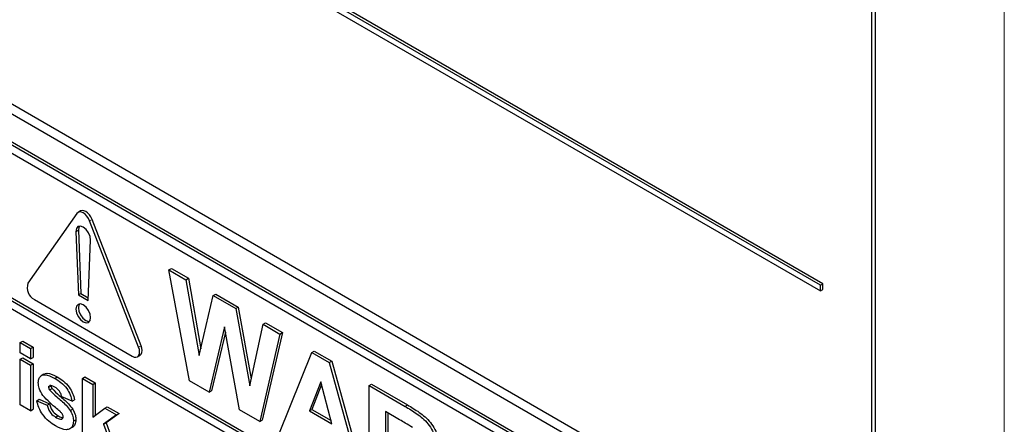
# Paper-space layout 'Blatt4' of a CAD drawing. Header units: millimetres. Extents: x 5 to 418, y 2 to 292.
# Tile 23 of 71: x 128 to 135, y 152 to 155. Entities that reach past the tile are written whole.
import ezdxf

# ---------------------------------------------------------------- set-up
doc = ezdxf.new("R2010")
doc.units = ezdxf.units.MM

psp = doc.layouts.new('Blatt4')

# ---------------------------------------------------------------- linework, layer by layer
at = {"color": 7, "linetype": 'Continuous', "lineweight": 18}
for p, q in [((135.2565, 142.7948), (135.2565, 159.8745)), ((128.6525, 153.4422), (128.6702, 153.4524)), ((128.5536, 153.3638), (128.5713, 153.374)), ((129.0061, 152.5309), (129.0238, 152.5411)), ((130.9296, 152.1043), (130.9473, 152.1146))]:
    psp.add_line(p, q, dxfattribs=at)
at = {"color": 7, "linetype": 'Continuous', "lineweight": 25}
for p, q in [((134.3001, 150.9051), (134.3001, 159.0706)), ((134.3253, 150.8177), (134.3253, 159.0852)), ((133.9288, 152.9771), (125.4436, 157.8755)), ((125.4436, 157.8347), (133.9288, 152.9363)), ((133.9465, 152.9873), (125.4612, 157.8857)), ((125.2845, 155.9056), (134.1233, 150.8031)), ((125.2213, 155.8692), (134.1486, 150.7156)), ((134.0867, 150.5268), (125.2479, 155.6293)), ((134.1044, 150.537), (125.2655, 155.6395)), ((134.0867, 150.4655), (127.5106, 154.2618)), ((128.5607, 153.4952), (128.2071, 152.9922)), ((128.5868, 153.5132), (128.5691, 153.503)), ((129.0061, 152.5309), (128.6525, 153.4422)), ((129.0238, 152.5411), (128.6702, 153.4524)), ((128.5536, 153.3638), (128.5713, 152.9073)), ((128.5713, 153.374), (128.5889, 152.9175)), ((128.642, 152.8665), (128.6596, 153.3026)), ((127.5283, 153.2107), (134.2104, 149.3531)), ((127.5106, 153.2005), (134.2104, 149.3327)), ((134.2104, 149.2715), (127.5106, 153.1392)), ((129.2253, 153.0882), (129.243, 153.0984)), ((129.3734, 152.2882), (129.2253, 153.0882)), ((129.2253, 153.0882), (129.3473, 153.0178)), ((129.243, 153.0984), (129.365, 153.028)), ((129.3473, 153.0178), (129.365, 153.028)), ((129.3473, 153.0178), (129.4435, 152.4715)), ((129.365, 153.028), (129.4546, 152.5188)), ((133.9288, 152.9771), (133.9465, 152.9873)), ((133.9288, 152.9363), (133.9288, 152.9771)), ((133.9288, 152.9363), (133.9465, 152.9465)), ((133.9465, 152.9465), (133.9465, 152.9873)), ((128.2531, 152.8738), (128.9602, 152.4656)), ((128.5713, 152.9073), (128.5889, 152.9175)), ((128.5713, 152.9073), (128.642, 152.8665)), ((128.5889, 152.9175), (128.6428, 152.8864)), ((129.4435, 152.4715), (129.5452, 152.9035)), ((129.5452, 152.9035), (129.5629, 152.9137)), ((129.5452, 152.9035), (129.7076, 152.8098)), ((129.5629, 152.9137), (129.7253, 152.82)), ((129.7076, 152.8098), (129.7253, 152.82)), ((129.7076, 152.8098), (129.8084, 152.2526)), ((129.7253, 152.82), (129.819, 152.3017)), ((129.9043, 152.6963), (129.922, 152.7065)), ((129.922, 152.7065), (130.0442, 152.6359)), ((129.6259, 152.6766), (129.5152, 152.2064)), ((129.6326, 152.6399), (129.5329, 152.2166)), ((129.7337, 152.0802), (129.6259, 152.6766)), ((129.8084, 152.2526), (129.9043, 152.6963)), ((130.0442, 152.6359), (129.8988, 152.0054)), ((129.9043, 152.6963), (130.0265, 152.6257)), ((130.0265, 152.6257), (130.0442, 152.6359)), ((128.1515, 152.5649), (128.1692, 152.5752)), ((128.1515, 152.4901), (128.1515, 152.5649)), ((128.1515, 152.5649), (128.2263, 152.5218)), ((128.1692, 152.5752), (128.244, 152.532)), ((130.0265, 152.6257), (129.8811, 151.9952)), ((128.2263, 152.5218), (128.244, 152.532)), ((128.2263, 152.5218), (128.2263, 152.4469)), ((128.244, 152.532), (128.244, 152.4571)), ((130.023, 151.9133), (130.2569, 152.4927)), ((130.2569, 152.4927), (130.2746, 152.5029)), ((130.2569, 152.4927), (130.3829, 152.4199)), ((130.2746, 152.5029), (130.4006, 152.4302)), ((128.2263, 152.4469), (128.1515, 152.4901)), ((128.1515, 152.444), (128.1692, 152.4542)), ((128.1515, 152.444), (128.2263, 152.4009)), ((128.1515, 152.1159), (128.1515, 152.444)), ((128.1692, 152.4542), (128.244, 152.4111)), ((128.2263, 152.4469), (128.244, 152.4571)), ((128.9977, 152.4619), (129.0153, 152.4721)), ((130.3829, 152.4199), (130.4006, 152.4302)), ((130.4006, 152.4302), (130.6356, 151.58)), ((128.2263, 152.4009), (128.244, 152.4111)), ((128.2263, 152.4009), (128.2263, 152.0727)), ((128.244, 152.4111), (128.244, 152.0829)), ((130.3829, 152.4199), (130.6179, 151.5698)), ((128.3225, 152.337), (128.3026, 152.3255)), ((128.4003, 152.3062), (128.418, 152.3164)), ((128.6003, 152.3059), (128.618, 152.3161)), ((128.6003, 151.8568), (128.6003, 152.3059)), ((128.6003, 152.3059), (128.6751, 152.2627)), ((128.618, 152.3161), (128.6927, 152.2729)), ((129.5152, 152.2064), (129.3734, 152.2882)), ((130.3205, 152.282), (130.2394, 152.0723)), ((130.4018, 151.9786), (130.3205, 152.282)), ((128.356, 152.2418), (128.3736, 152.252)), ((128.3638, 152.2546), (128.3614, 152.2527)), ((128.3632, 152.2223), (128.3809, 152.2325)), ((128.6751, 152.2627), (128.6927, 152.2729)), ((128.6751, 152.2627), (128.6751, 152.0262)), ((128.6927, 152.2729), (128.6927, 152.0394)), ((129.5152, 152.2064), (129.5329, 152.2166)), ((130.3261, 152.261), (130.2571, 152.0825)), ((130.67, 152.2542), (130.6876, 152.2645)), ((130.67, 151.5398), (130.67, 152.2542)), ((130.67, 152.2542), (130.9296, 152.1043)), ((130.6876, 152.2645), (130.9473, 152.1146)), ((128.2712, 152.1447), (128.2889, 152.1549)), ((128.2712, 152.1447), (128.346, 152.113)), ((128.2889, 152.1549), (128.3637, 152.1232)), ((128.5255, 152.1418), (128.4507, 152.1735)), ((128.5255, 152.1418), (128.5432, 152.152)), ((128.2263, 152.0727), (128.1515, 152.1159)), ((128.2263, 152.0727), (128.244, 152.0829)), ((128.346, 152.113), (128.3637, 152.1232)), ((128.5126, 152.0741), (128.5303, 152.0843)), ((128.6751, 152.0262), (128.7623, 152.0914)), ((128.7623, 152.0914), (128.78, 152.1016)), ((128.7623, 152.0914), (128.8471, 152.0425)), ((128.78, 152.1016), (128.8648, 152.0527)), ((129.8811, 151.9952), (129.7337, 152.0802)), ((130.2394, 152.0723), (130.2571, 152.0825)), ((130.2394, 152.0723), (130.4018, 151.9786)), ((130.2571, 152.0825), (130.3953, 152.0027)), ((130.8901, 152.0081), (130.789, 152.0665)), ((130.789, 152.0665), (130.789, 151.8924)), ((128.4068, 152.026), (128.4245, 152.0363)), ((128.4508, 152.0127), (128.4569, 152.0163)), ((128.5355, 151.9971), (128.5531, 152.0073)), ((128.8471, 152.0425), (128.7532, 151.975)), ((128.8648, 152.0527), (128.7709, 151.9852)), ((128.8471, 152.0425), (128.8648, 152.0527)), ((129.8811, 151.9952), (129.8988, 152.0054)), ((130.8066, 152.0563), (130.8066, 151.9026)), ((128.7532, 151.975), (128.7709, 151.9852)), ((128.7532, 151.975), (128.8521, 151.7114)), ((128.7709, 151.9852), (128.8697, 151.7216))]:
    psp.add_line(p, q, dxfattribs=at)
at = {"color": 7, "linetype": 'Continuous', "lineweight": 25, "flags": 128}
for points in [[(128.6525, 153.4422), (128.6441, 153.4597), (128.6331, 153.4758), (128.6203, 153.4893), (128.6066, 153.4993), (128.5929, 153.5051), (128.5801, 153.5064), (128.5691, 153.503), (128.5607, 153.4952)], [(128.6702, 153.4524), (128.6618, 153.4699), (128.6508, 153.486), (128.638, 153.4995), (128.6243, 153.5095), (128.6106, 153.5153), (128.5978, 153.5166), (128.5868, 153.5132)], [(128.6596, 153.3026), (128.6563, 153.3288), (128.645, 153.3562), (128.6275, 153.3803), (128.6066, 153.3972), (128.5858, 153.4043), (128.5683, 153.4004), (128.557, 153.3862), (128.5536, 153.3638)], [(128.579, 153.4042), (128.5746, 153.3964), (128.5713, 153.374)], [(128.6597, 152.744), (128.6556, 152.7698), (128.6441, 152.7963), (128.6269, 152.8195), (128.6066, 152.8359), (128.5863, 152.8429), (128.5691, 152.8396), (128.5576, 152.8263), (128.5536, 152.8052), (128.5576, 152.7795), (128.5691, 152.753), (128.5863, 152.7298), (128.6066, 152.7134), (128.6269, 152.7063), (128.6441, 152.7097), (128.6556, 152.7229), (128.6597, 152.744)], [(128.579, 152.8428), (128.5753, 152.8365), (128.5713, 152.8154), (128.5753, 152.7897), (128.5868, 152.7632), (128.604, 152.74), (128.6243, 152.7236), (128.6446, 152.7165), (128.6519, 152.7166)], [(128.9602, 152.4656), (128.9739, 152.4597), (128.9867, 152.4585), (128.9977, 152.4619), (129.0061, 152.4697), (129.0114, 152.4814), (129.0132, 152.4962), (129.0114, 152.5131), (129.0061, 152.5309)], [(129.0153, 152.4721), (129.0154, 152.4721), (129.0238, 152.4799), (129.0291, 152.4916), (129.0309, 152.5064), (129.0291, 152.5233), (129.0238, 152.5411)]]:
    psp.add_lwpolyline(points, dxfattribs=at)
at = {"color": 7, "linetype": 'Continuous', "lineweight": 25}
psp.add_arc((128.3007, 152.9603), 0.0988, 161.22198, 241.18961, dxfattribs=at)
for points, knots in [([(128.2812, 152.2752), (128.2822, 152.2865), (128.2843, 152.3092), (128.3029, 152.3285), (128.3401, 152.3375), (128.3755, 152.3191), (128.4003, 152.3062)], [0, 0, 0, 0, 0.1867566, 0.3735472, 0.5604938, 1, 1, 1, 1]), ([(128.3226, 152.3367), (128.3304, 152.3395), (128.3573, 152.3491), (128.3928, 152.3299), (128.418, 152.3164)], [0, 0, 0, 0, 0.2908381, 1, 1, 1, 1]), ([(128.4003, 152.3062), (128.4155, 152.2969), (128.4457, 152.2783), (128.4866, 152.2376), (128.5138, 152.1877), (128.5216, 152.1571), (128.5255, 152.1418)], [0, 0, 0, 0, 0.280829, 0.559923, 0.77968, 1, 1, 1, 1]), ([(128.418, 152.3164), (128.4331, 152.3071), (128.4634, 152.2885), (128.5043, 152.2478), (128.5315, 152.1979), (128.5393, 152.1673), (128.5432, 152.152)], [0, 0, 0, 0, 0.280829, 0.559923, 0.77968, 1, 1, 1, 1]), ([(128.3149, 152.1827), (128.304, 152.1999), (128.2846, 152.2308), (128.2822, 152.2616), (128.2812, 152.2752)], [0, 0, 0, 0, 0.558644, 1, 1, 1, 1]), ([(128.3586, 152.2504), (128.3582, 152.2502), (128.3561, 152.2487), (128.356, 152.2449), (128.356, 152.2418)], [0, 0, 0, 0, 0.1765097, 1, 1, 1, 1]), ([(128.356, 152.2418), (128.3564, 152.2381), (128.3573, 152.2314), (128.3614, 152.2251), (128.3632, 152.2223)], [0, 0, 0, 0, 0.55827, 1, 1, 1, 1]), ([(128.3632, 152.2223), (128.3802, 152.2054), (128.4084, 152.1776), (128.4489, 152.1444), (128.4829, 152.1131), (128.5027, 152.0871), (128.5126, 152.0741)], [0, 0, 0, 0, 0.339604, 0.560063, 0.780379, 1, 1, 1, 1]), ([(128.4022, 152.2417), (128.3947, 152.246), (128.3813, 152.2537), (128.3691, 152.2543), (128.3638, 152.2546)], [0, 0, 0, 0, 0.561011, 1, 1, 1, 1]), ([(128.3736, 152.252), (128.3741, 152.2483), (128.375, 152.2416), (128.3791, 152.2353), (128.3809, 152.2325)], [0, 0, 0, 0, 0.55827, 1, 1, 1, 1]), ([(128.3809, 152.2325), (128.3979, 152.2156), (128.426, 152.1878), (128.4666, 152.1546), (128.5006, 152.1233), (128.5204, 152.0973), (128.5303, 152.0843)], [0, 0, 0, 0, 0.339604, 0.560063, 0.780379, 1, 1, 1, 1]), ([(128.4507, 152.1735), (128.4488, 152.1813), (128.4449, 152.1969), (128.4281, 152.2248), (128.412, 152.2353), (128.4022, 152.2417)], [0, 0, 0, 0, 0.280809, 0.560757, 1, 1, 1, 1]), ([(128.4068, 151.9628), (128.3902, 151.9732), (128.3572, 151.9941), (128.3141, 152.041), (128.2839, 152.0946), (128.2754, 152.128), (128.2712, 152.1447)], [0, 0, 0, 0, 0.280651, 0.560001, 0.779957, 1, 1, 1, 1]), ([(128.4302, 152.0745), (128.408, 152.0927), (128.3683, 152.125), (128.3312, 152.1651), (128.3149, 152.1827)], [0, 0, 0, 0, 0.5607, 1, 1, 1, 1]), ([(128.346, 152.113), (128.3482, 152.1031), (128.3527, 152.0832), (128.374, 152.0477), (128.3944, 152.0343), (128.4068, 152.026)], [0, 0, 0, 0, 0.2809933, 0.5606719, 1, 1, 1, 1]), ([(128.3637, 152.1232), (128.3659, 152.1133), (128.3704, 152.0935), (128.3917, 152.0579), (128.4121, 152.0445), (128.4245, 152.0363)], [0, 0, 0, 0, 0.2809933, 0.5606719, 1, 1, 1, 1]), ([(128.4553, 152.0489), (128.4509, 152.0543), (128.4429, 152.064), (128.4341, 152.0713), (128.4302, 152.0745)], [0, 0, 0, 0, 0.558609, 1, 1, 1, 1]), ([(128.5126, 152.0741), (128.5202, 152.0593), (128.5338, 152.0329), (128.535, 152.0081), (128.5355, 151.9971)], [0, 0, 0, 0, 0.55802, 1, 1, 1, 1]), ([(128.5303, 152.0843), (128.5379, 152.0695), (128.5515, 152.0431), (128.5526, 152.0183), (128.5531, 152.0073)], [0, 0, 0, 0, 0.55802, 1, 1, 1, 1]), ([(130.9296, 152.1043), (130.9577, 152.0876), (131.0137, 152.0543), (131.0854, 151.9958), (131.129, 151.9279), (131.1613, 151.8547), (131.1663, 151.8025), (131.1697, 151.7678)], [0, 0, 0, 0, 0.251138, 0.50054, 0.625742, 0.751056, 1, 1, 1, 1]), ([(130.9473, 152.1146), (130.9754, 152.0978), (131.0314, 152.0645), (131.103, 152.006), (131.1467, 151.9381), (131.1789, 151.8649), (131.184, 151.8127), (131.1874, 151.778)], [0, 0, 0, 0, 0.251138, 0.50054, 0.625742, 0.751056, 1, 1, 1, 1]), ([(128.4068, 152.026), (128.4155, 152.0213), (128.431, 152.0127), (128.4447, 152.0127), (128.4508, 152.0127)], [0, 0, 0, 0, 0.560786, 1, 1, 1, 1]), ([(128.5355, 151.9971), (128.5342, 151.985), (128.5317, 151.9607), (128.5112, 151.9406), (128.4717, 151.93), (128.4335, 151.9492), (128.4068, 151.9628)], [0, 0, 0, 0, 0.186725, 0.373653, 0.560799, 1, 1, 1, 1]), ([(128.4245, 152.0363), (128.4332, 152.0312), (128.4455, 152.0241), (128.4564, 152.0238), (128.4595, 152.0237)], [0, 0, 0, 0, 0.71185, 1, 1, 1, 1]), ([(128.4536, 152.0152), (128.4556, 152.0163), (128.46, 152.0189), (128.4604, 152.0259), (128.4607, 152.0298)], [0, 0, 0, 0, 0.449027, 1, 1, 1, 1]), ([(128.4607, 152.0298), (128.4604, 152.0333), (128.46, 152.0395), (128.4567, 152.046), (128.4553, 152.0489)], [0, 0, 0, 0, 0.559301, 1, 1, 1, 1]), ([(128.5531, 152.0073), (128.5517, 151.9955), (128.549, 151.9718), (128.5365, 151.9551), (128.5273, 151.9528), (128.5271, 151.9527)], [0, 0, 0, 0, 0.4930237, 0.9865833, 1, 1, 1, 1]), ([(130.9847, 151.9512), (130.967, 151.9623), (130.9355, 151.982), (130.904, 152.0001), (130.8901, 152.0081)], [0, 0, 0, 0, 0.559921, 1, 1, 1, 1])]:
    psp.add_open_spline(points, degree=3, knots=knots, dxfattribs=at)

doc.saveas('drawing.dxf')
